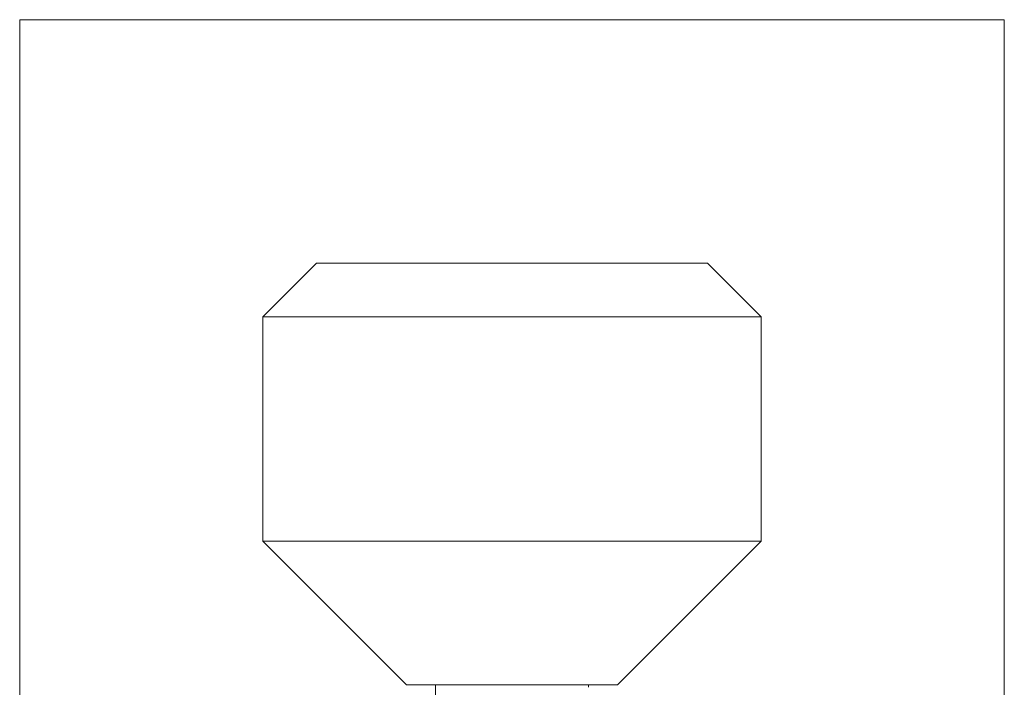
# Model space of a CAD drawing. Header units: millimetres. Extents: x 95 to 901, y 58 to 724.
# Tile 9 of 11: x 748 to 774, y 444 to 462. Entities that reach past the tile are written whole.
import ezdxf

# ---------------------------------------------------------------- set-up
doc = ezdxf.new("R2010")
doc.units = ezdxf.units.MM
doc.layers.add('1', color=7, linetype='Continuous', true_color=0xffffff)

msp = doc.modelspace()

# ---------------------------------------------------------------- linework, layer by layer
at = {"layer": '1', "color": 8, "linetype": 'Continuous', "lineweight": 18}
for p, q in [((747.804, 428.141), (747.804, 461.841)), ((773.504, 461.841), (747.804, 461.841)), ((773.504, 461.841), (773.504, 428.141))]:
    msp.add_line(p, q, dxfattribs=at)
at = {"layer": '1', "color": 155, "linetype": 'Continuous', "lineweight": 18}
for p, q in [((755.554, 455.491), (754.154, 454.091)), ((760.654, 455.491), (755.554, 455.491)), ((765.754, 455.491), (760.654, 455.491)), ((767.154, 454.091), (765.754, 455.491)), ((754.154, 454.091), (754.154, 448.241)), ((760.654, 454.091), (754.154, 454.091)), ((767.154, 454.091), (760.654, 454.091)), ((767.154, 448.241), (767.154, 454.091)), ((760.654, 448.241), (754.154, 448.241)), ((754.154, 448.241), (757.904, 444.491)), ((767.154, 448.241), (760.654, 448.241)), ((763.404, 444.491), (767.154, 448.241)), ((760.654, 444.491), (757.904, 444.491)), ((758.654, 444.491), (758.654, 444.078)), ((763.404, 444.491), (760.654, 444.491)), ((762.654, 444.428), (762.654, 444.491))]:
    msp.add_line(p, q, dxfattribs=at)

doc.saveas('drawing.dxf')
